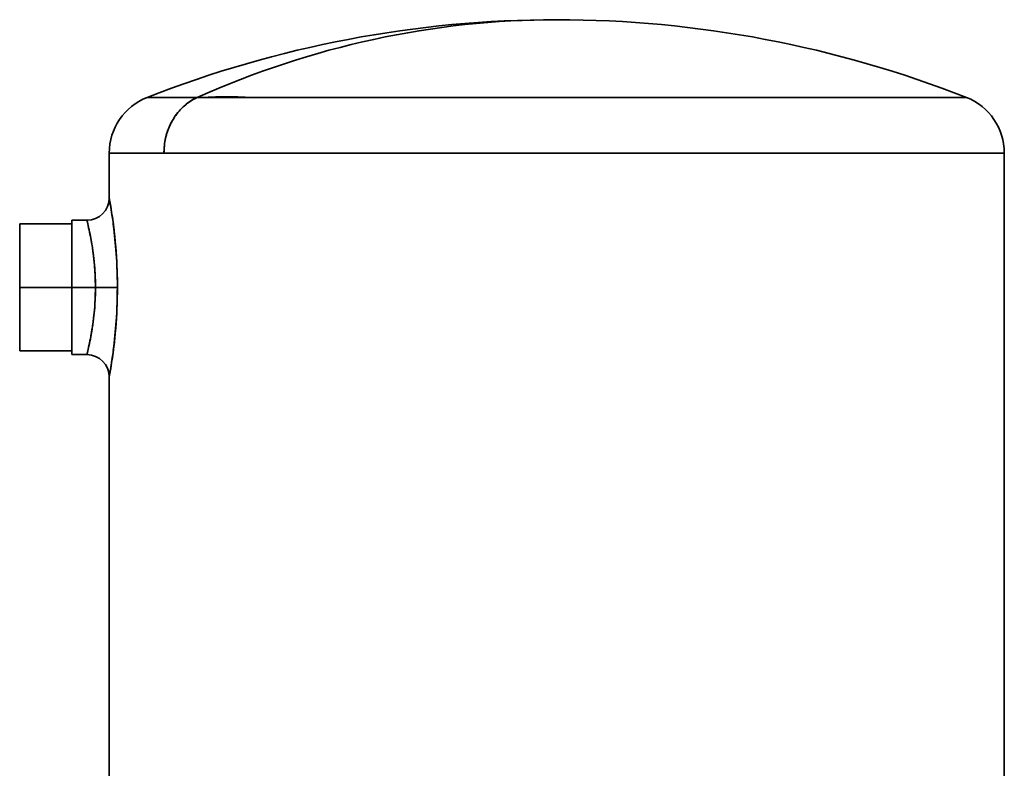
# Model space of a CAD drawing. Header units: inches. Extents: x 4160 to 5883, y 336 to 2169.
# Tile 8 of 28: x 4283 to 4415, y 1273 to 1373. Entities that reach past the tile are written whole.
import ezdxf

# ---------------------------------------------------------------- set-up
doc = ezdxf.new("R2010")
doc.units = ezdxf.units.IN
doc.header["$MEASUREMENT"] = 0

msp = doc.modelspace()

# ---------------------------------------------------------------- linework, layer by layer
at = {"color": 7, "lineweight": 35, "ltscale": 0.007941}
msp.add_line((4299.99, 1362.79), (4299.67, 1362.79), dxfattribs=at)
at = {"color": 7, "lineweight": 35, "ltscale": 0.16801}
msp.add_line((4299.67, 1362.79), (4306.39, 1362.79), dxfattribs=at)
at = {"color": 7, "lineweight": 35, "ltscale": 0.101497}
msp.add_line((4304.05, 1362.79), (4299.99, 1362.79), dxfattribs=at)
at = {"color": 7, "lineweight": 35, "ltscale": 0.039055}
msp.add_line((4304.16, 1362.79), (4302.6, 1362.79), dxfattribs=at)
at = {"color": 7, "lineweight": 35, "ltscale": 0.027818}
msp.add_line((4305.16, 1362.79), (4304.05, 1362.79), dxfattribs=at)
at = {"color": 7, "lineweight": 35, "ltscale": 0.030812}
msp.add_line((4306.39, 1362.79), (4305.16, 1362.79), dxfattribs=at)
at = {"color": 7, "lineweight": 35, "ltscale": 0.02996}
msp.add_line((4305.2, 1362.79), (4306.39, 1362.79), dxfattribs=at)
at = {"color": 7, "lineweight": 35, "ltscale": 0.151401}
msp.add_line((4312.45, 1362.79), (4306.39, 1362.79), dxfattribs=at)
at = {"color": 7, "lineweight": 35}
for p, q in [((4306.39, 1362.79), (4380.93, 1362.79)), ((4380.93, 1362.79), (4409.53, 1362.79)), ((4414.6, 1355.35), (4301.94, 1355.35)), ((4383.36, 1355.35), (4301.94, 1355.35)), ((4414.6, 1355.35), (4383.36, 1355.35)), ((4414.6, 1355.35), (4414.6, 1265.27)), ((4414.6, 1355.35), (4414.6, 1265.27)), ((4294.6, 1268.67), (4294.6, 1325.35)), ((4294.6, 1325.35), (4294.6, 1268.67))]:
    msp.add_line(p, q, dxfattribs=at)
at = {"color": 7, "lineweight": 35, "ltscale": 0.012664}
msp.add_line((4311.31, 1362.79), (4311.81, 1362.79), dxfattribs=at)
at = {"color": 7, "lineweight": 35, "ltscale": 0.050001}
msp.add_line((4313.56, 1362.79), (4311.56, 1362.79), dxfattribs=at)
at = {"color": 7, "lineweight": 35, "ltscale": 0.035935}
msp.add_line((4311.81, 1362.79), (4313.25, 1362.79), dxfattribs=at)
at = {"color": 7, "lineweight": 35, "ltscale": 0.04779}
msp.add_line((4314.36, 1362.79), (4312.45, 1362.79), dxfattribs=at)
at = {"color": 7, "lineweight": 35, "ltscale": 0.144307}
msp.add_line((4320.13, 1362.79), (4314.36, 1362.79), dxfattribs=at)
at = {"color": 7, "lineweight": 35, "ltscale": 0.47492}
msp.add_line((4339.13, 1362.79), (4320.13, 1362.79), dxfattribs=at)
at = {"color": 7, "lineweight": 35, "ltscale": 0.41111}
msp.add_line((4397.38, 1362.79), (4380.94, 1362.79), dxfattribs=at)
at = {"color": 7, "lineweight": 35, "ltscale": 0.136359}
msp.add_line((4395.65, 1362.79), (4390.19, 1362.79), dxfattribs=at)
at = {"color": 7, "lineweight": 35, "ltscale": 0.009989}
msp.add_line((4394.96, 1362.79), (4395.36, 1362.79), dxfattribs=at)
at = {"color": 7, "lineweight": 35, "ltscale": 0.248185}
msp.add_line((4407.31, 1362.79), (4397.38, 1362.79), dxfattribs=at)
at = {"color": 7, "lineweight": 35, "ltscale": 0.111648}
msp.add_line((4402.8, 1362.79), (4398.34, 1362.79), dxfattribs=at)
at = {"color": 7, "lineweight": 35, "ltscale": 0.112687}
msp.add_line((4407.31, 1362.79), (4402.8, 1362.79), dxfattribs=at)
at = {"color": 7, "lineweight": 35, "ltscale": 0.000634}
msp.add_line((4404.01, 1362.79), (4404.04, 1362.79), dxfattribs=at)
at = {"color": 7, "lineweight": 35, "ltscale": 0.006112}
msp.add_line((4404.91, 1362.79), (4405.15, 1362.79), dxfattribs=at)
at = {"color": 7, "lineweight": 35, "ltscale": 0.048361}
msp.add_line((4405.15, 1362.79), (4407.08, 1362.79), dxfattribs=at)
at = {"color": 7, "lineweight": 35, "ltscale": 0.055368}
msp.add_line((4409.53, 1362.79), (4407.31, 1362.79), dxfattribs=at)
at = {"color": 7, "lineweight": 35, "ltscale": 0.010758}
msp.add_line((4407.37, 1362.79), (4407.8, 1362.79), dxfattribs=at)
at = {"color": 7, "lineweight": 35, "ltscale": 0.04607}
msp.add_line((4409.21, 1362.79), (4407.37, 1362.79), dxfattribs=at)
at = {"color": 7, "lineweight": 35, "ltscale": 0.183626}
msp.add_line((4301.94, 1355.35), (4294.6, 1355.35), dxfattribs=at)
msp.add_line((4301.94, 1355.35), (4294.6, 1355.35), dxfattribs=at)
at = {"color": 7, "lineweight": 35, "ltscale": 0.15}
for p, q in [((4294.6, 1349.35), (4294.6, 1355.35)), ((4294.6, 1355.35), (4294.6, 1349.35))]:
    msp.add_line(p, q, dxfattribs=at)
at = {"color": 7, "lineweight": 35, "ltscale": 0.002894}
msp.add_line((4299.71, 1355.35), (4299.6, 1355.35), dxfattribs=at)
msp.add_line((4299.71, 1355.35), (4299.6, 1355.35), dxfattribs=at)
at = {"color": 7, "lineweight": 35, "ltscale": 0.007369}
msp.add_line((4300.61, 1355.35), (4300.32, 1355.35), dxfattribs=at)
at = {"color": 7, "lineweight": 35, "ltscale": 0.007347}
msp.add_line((4300.61, 1355.35), (4300.32, 1355.35), dxfattribs=at)
at = {"color": 7, "lineweight": 35, "ltscale": 0.023043}
msp.add_line((4301.94, 1355.35), (4301.02, 1355.35), dxfattribs=at)
at = {"color": 7, "lineweight": 35, "ltscale": 0.023083}
msp.add_line((4301.95, 1355.35), (4301.02, 1355.35), dxfattribs=at)
at = {"color": 7, "lineweight": 35, "ltscale": 0.231804}
msp.add_line((4349.95, 1355.35), (4340.68, 1355.35), dxfattribs=at)
at = {"color": 7, "lineweight": 35, "ltscale": 0.231689}
msp.add_line((4349.95, 1355.35), (4340.69, 1355.35), dxfattribs=at)
at = {"color": 7, "lineweight": 35, "ltscale": 0.081852}
msp.add_line((4369.9, 1355.35), (4366.63, 1355.35), dxfattribs=at)
at = {"color": 7, "lineweight": 35, "ltscale": 0.08185}
msp.add_line((4369.91, 1355.35), (4366.63, 1355.35), dxfattribs=at)
at = {"color": 7, "lineweight": 35, "ltscale": 0.073096}
msp.add_line((4389.31, 1355.35), (4386.38, 1355.35), dxfattribs=at)
at = {"color": 7, "lineweight": 35, "ltscale": 0.073108}
msp.add_line((4389.3, 1355.35), (4386.38, 1355.35), dxfattribs=at)
at = {"color": 7, "lineweight": 35, "ltscale": 0.061702}
msp.add_line((4393.16, 1355.35), (4390.69, 1355.35), dxfattribs=at)
at = {"color": 7, "lineweight": 35, "ltscale": 0.061703}
msp.add_line((4393.15, 1355.35), (4390.69, 1355.35), dxfattribs=at)
at = {"color": 7, "lineweight": 35, "ltscale": 0.015695}
msp.add_line((4400.47, 1355.35), (4399.84, 1355.35), dxfattribs=at)
at = {"color": 7, "lineweight": 35, "ltscale": 0.052157}
msp.add_line((4405.04, 1355.35), (4402.95, 1355.35), dxfattribs=at)
at = {"color": 7, "lineweight": 35, "ltscale": 0.052156}
msp.add_line((4405.04, 1355.35), (4402.95, 1355.35), dxfattribs=at)
at = {"color": 7, "lineweight": 35, "ltscale": 0.012068}
msp.add_line((4294.84, 1347.93), (4294.76, 1348.41), dxfattribs=at)
at = {"color": 7, "lineweight": 35, "ltscale": 0.212442}
msp.add_line((4282.6, 1337.35), (4282.6, 1345.85), dxfattribs=at)
at = {"color": 7, "lineweight": 35, "ltscale": 0.175}
for p, q in [((4289.6, 1345.85), (4282.6, 1345.85)), ((4289.6, 1337.35), (4282.6, 1337.35)), ((4282.6, 1337.35), (4289.6, 1337.35)), ((4289.6, 1328.85), (4282.6, 1328.85))]:
    msp.add_line(p, q, dxfattribs=at)
at = {"color": 7, "lineweight": 35, "ltscale": 0.004083}
for p, q in [((4282.6, 1345.69), (4282.6, 1345.85)), ((4289.6, 1345.69), (4289.6, 1345.85)), ((4282.6, 1328.85), (4282.6, 1329.01)), ((4289.6, 1328.85), (4289.6, 1329.01))]:
    msp.add_line(p, q, dxfattribs=at)
at = {"color": 7, "lineweight": 35, "ltscale": 0.012093}
for p, q in [((4282.6, 1345.2), (4282.6, 1345.69)), ((4289.6, 1345.2), (4289.6, 1345.69)), ((4282.6, 1329.01), (4282.6, 1329.5)), ((4289.6, 1329.01), (4289.6, 1329.5))]:
    msp.add_line(p, q, dxfattribs=at)
at = {"color": 7, "lineweight": 35, "ltscale": 0.019637}
for p, q in [((4282.6, 1344.42), (4282.6, 1345.2)), ((4289.6, 1344.42), (4289.6, 1345.2))]:
    msp.add_line(p, q, dxfattribs=at)
at = {"color": 7, "lineweight": 35, "ltscale": 0.225}
msp.add_line((4289.6, 1346.35), (4289.6, 1337.35), dxfattribs=at)
at = {"color": 7, "lineweight": 35, "ltscale": 0.05}
for p, q in [((4291.6, 1346.35), (4289.6, 1346.35)), ((4291.6, 1328.35), (4289.6, 1328.35))]:
    msp.add_line(p, q, dxfattribs=at)
at = {"color": 7, "lineweight": 35, "ltscale": 0.004323}
for p, q in [((4289.6, 1346.18), (4289.6, 1346.35)), ((4289.6, 1328.35), (4289.6, 1328.52))]:
    msp.add_line(p, q, dxfattribs=at)
at = {"color": 7, "lineweight": 35, "ltscale": 0.012804}
msp.add_line((4289.6, 1345.67), (4289.6, 1346.18), dxfattribs=at)
at = {"color": 7, "lineweight": 35, "ltscale": 0.2125}
for p, q in [((4289.6, 1337.35), (4289.6, 1345.85)), ((4289.6, 1328.85), (4289.6, 1337.35))]:
    msp.add_line(p, q, dxfattribs=at)
at = {"color": 7, "lineweight": 35, "ltscale": 0.020793}
msp.add_line((4289.6, 1344.83), (4289.6, 1345.67), dxfattribs=at)
at = {"color": 7, "lineweight": 35, "ltscale": 0.026427}
for p, q in [((4282.6, 1343.36), (4282.6, 1344.42)), ((4289.6, 1343.36), (4289.6, 1344.42)), ((4282.6, 1330.28), (4282.6, 1331.34)), ((4289.6, 1330.28), (4289.6, 1331.34))]:
    msp.add_line(p, q, dxfattribs=at)
at = {"color": 7, "lineweight": 35, "ltscale": 0.027982}
for p, q in [((4289.6, 1343.71), (4289.6, 1344.83)), ((4289.6, 1329.87), (4289.6, 1330.99))]:
    msp.add_line(p, q, dxfattribs=at)
at = {"color": 7, "lineweight": 35, "ltscale": 0.032202}
for p, q in [((4282.6, 1342.07), (4282.6, 1343.36)), ((4289.6, 1342.07), (4289.6, 1343.36))]:
    msp.add_line(p, q, dxfattribs=at)
at = {"color": 7, "lineweight": 35, "ltscale": 0.034096}
for p, q in [((4289.6, 1342.35), (4289.6, 1343.71)), ((4289.6, 1330.99), (4289.6, 1332.35))]:
    msp.add_line(p, q, dxfattribs=at)
at = {"color": 7, "lineweight": 35, "ltscale": 0.036739}
for p, q in [((4282.6, 1340.6), (4282.6, 1342.07)), ((4289.6, 1340.6), (4289.6, 1342.07)), ((4282.6, 1332.63), (4282.6, 1334.1)), ((4289.6, 1332.63), (4289.6, 1334.1))]:
    msp.add_line(p, q, dxfattribs=at)
at = {"color": 7, "lineweight": 35, "ltscale": 0.038899}
for p, q in [((4289.6, 1340.79), (4289.6, 1342.35)), ((4289.6, 1332.35), (4289.6, 1333.91))]:
    msp.add_line(p, q, dxfattribs=at)
at = {"color": 7, "lineweight": 35, "ltscale": 0.039864}
for p, q in [((4282.6, 1339.01), (4282.6, 1340.6)), ((4289.6, 1339.01), (4289.6, 1340.6)), ((4282.6, 1334.1), (4282.6, 1335.69)), ((4289.6, 1334.1), (4289.6, 1335.69))]:
    msp.add_line(p, q, dxfattribs=at)
at = {"color": 7, "lineweight": 35, "ltscale": 0.042209}
for p, q in [((4289.6, 1339.11), (4289.6, 1340.79)), ((4289.6, 1333.91), (4289.6, 1335.59))]:
    msp.add_line(p, q, dxfattribs=at)
at = {"color": 7, "lineweight": 35, "ltscale": 0.041457}
for p, q in [((4282.6, 1337.35), (4282.6, 1339.01)), ((4289.6, 1337.35), (4289.6, 1339.01)), ((4282.6, 1335.69), (4282.6, 1337.35)), ((4289.6, 1335.69), (4289.6, 1337.35))]:
    msp.add_line(p, q, dxfattribs=at)
at = {"color": 7, "lineweight": 35, "ltscale": 0.043895}
for p, q in [((4289.6, 1337.35), (4289.6, 1339.11)), ((4289.6, 1335.59), (4289.6, 1337.35))]:
    msp.add_line(p, q, dxfattribs=at)
at = {"color": 7, "lineweight": 35, "ltscale": 0.21244}
msp.add_line((4282.6, 1337.35), (4282.6, 1328.85), dxfattribs=at)
at = {"color": 7, "lineweight": 35, "ltscale": 0.078835}
for p, q in [((4292.75, 1337.35), (4289.6, 1337.35)), ((4289.6, 1337.35), (4292.75, 1337.35))]:
    msp.add_line(p, q, dxfattribs=at)
at = {"color": 7, "lineweight": 35, "ltscale": 0.224998}
msp.add_line((4289.6, 1337.35), (4289.6, 1328.35), dxfattribs=at)
at = {"color": 7, "lineweight": 35, "ltscale": 0.073627}
msp.add_line((4292.75, 1337.35), (4295.7, 1337.35), dxfattribs=at)
msp.add_line((4292.75, 1337.35), (4295.7, 1337.35), dxfattribs=at)
at = {"color": 7, "lineweight": 35, "ltscale": 0.032201}
for p, q in [((4282.6, 1331.34), (4282.6, 1332.63)), ((4289.6, 1331.34), (4289.6, 1332.63))]:
    msp.add_line(p, q, dxfattribs=at)
at = {"color": 7, "lineweight": 35, "ltscale": 0.019638}
for p, q in [((4282.6, 1329.5), (4282.6, 1330.28)), ((4289.6, 1329.5), (4289.6, 1330.28))]:
    msp.add_line(p, q, dxfattribs=at)
at = {"color": 7, "lineweight": 35, "ltscale": 0.020792}
msp.add_line((4289.6, 1329.04), (4289.6, 1329.87), dxfattribs=at)
at = {"color": 7, "lineweight": 35, "ltscale": 0.012805}
msp.add_line((4289.6, 1328.52), (4289.6, 1329.04), dxfattribs=at)
at = {"color": 7, "lineweight": 35}
for points in [[(4301.94, 1355.35), (4301.95, 1355.61), (4301.96, 1355.87), (4301.98, 1356.13), (4301.99, 1356.27), (4302, 1356.4), (4302.03, 1356.62), (4302.07, 1356.85), (4302.11, 1357.08), (4302.16, 1357.31), (4302.21, 1357.54), (4302.27, 1357.77), (4302.34, 1358.02), (4302.43, 1358.26), (4302.47, 1358.39), (4302.52, 1358.51), (4302.58, 1358.68), (4302.65, 1358.84), (4302.72, 1359), (4302.81, 1359.21), (4302.91, 1359.41), (4303.02, 1359.61), (4303.13, 1359.8), (4303.25, 1360), (4303.37, 1360.19), (4303.51, 1360.39), (4303.66, 1360.59), (4303.74, 1360.69), (4303.82, 1360.79), (4303.89, 1360.88), (4303.98, 1360.98), (4304.11, 1361.13), (4304.24, 1361.27), (4304.39, 1361.41), (4304.53, 1361.55), (4304.68, 1361.69), (4304.85, 1361.83), (4305.02, 1361.97), (4305.2, 1362.1), (4305.38, 1362.23), (4305.57, 1362.35), (4305.76, 1362.47), (4305.96, 1362.58), (4306.15, 1362.68), (4306.36, 1362.78), (4306.39, 1362.79)], [(4295.7, 1337.35), (4295.69, 1338.04), (4295.68, 1338.73), (4295.66, 1339.42), (4295.64, 1340.1), (4295.61, 1340.78), (4295.57, 1341.46), (4295.52, 1342.13), (4295.47, 1342.79), (4295.41, 1343.49), (4295.34, 1344.18), (4295.26, 1344.86), (4295.19, 1345.51), (4295.11, 1346.07), (4295.04, 1346.61), (4294.97, 1347.12), (4294.91, 1347.48), (4294.86, 1347.82), (4294.8, 1348.19), (4294.75, 1348.51), (4294.68, 1348.87), (4294.6, 1349.35)], [(4291.6, 1346.35), (4291.67, 1346.08), (4291.77, 1345.64), (4291.84, 1345.35), (4291.9, 1345.06), (4291.97, 1344.75), (4292.03, 1344.46), (4292.09, 1344.15), (4292.18, 1343.68), (4292.26, 1343.18), (4292.35, 1342.67), (4292.42, 1342.18), (4292.48, 1341.67), (4292.54, 1341.16), (4292.57, 1340.89), (4292.6, 1340.63), (4292.62, 1340.36), (4292.64, 1340.09), (4292.68, 1339.64), (4292.7, 1339.19), (4292.72, 1338.73), (4292.74, 1338.27), (4292.75, 1337.81), (4292.75, 1337.35)], [(4291.6, 1328.35), (4291.67, 1328.62), (4291.77, 1329.06), (4291.84, 1329.35), (4291.95, 1329.85), (4292.01, 1330.13), (4292.07, 1330.43), (4292.15, 1330.85), (4292.23, 1331.28), (4292.3, 1331.74), (4292.37, 1332.21), (4292.44, 1332.7), (4292.51, 1333.2), (4292.56, 1333.7), (4292.61, 1334.21), (4292.65, 1334.72), (4292.69, 1335.24), (4292.72, 1335.76), (4292.73, 1336.03), (4292.74, 1336.29), (4292.74, 1336.64), (4292.75, 1337), (4292.75, 1337.35)], [(4295.7, 1337.35), (4295.69, 1336.66), (4295.68, 1335.97), (4295.66, 1335.28), (4295.64, 1334.6), (4295.61, 1333.92), (4295.57, 1333.24), (4295.52, 1332.57), (4295.47, 1331.91), (4295.41, 1331.21), (4295.34, 1330.52), (4295.26, 1329.84), (4295.19, 1329.19), (4295.11, 1328.63), (4295.04, 1328.09), (4294.97, 1327.58), (4294.91, 1327.22), (4294.86, 1326.88), (4294.8, 1326.51), (4294.75, 1326.19), (4294.68, 1325.83), (4294.6, 1325.35)]]:
    msp.add_lwpolyline(points, dxfattribs=at)
for centre, radius, start, end in [((4354.6, 1223.21), 150, 89.9994, 111.481), ((4354.6, 1223.21), 150, 68.519, 90.0006), ((4302.6, 1355.35), 8, 111.4813, 180), ((4305.82, 1284.45), 78.34, 89.5777, 90.4797), ((4360.83, -70451.33), 71814.13, 89.983958, 90.017317), ((4406.6, 1355.35), 8, 360, 68.5187), ((4291.6, 1349.35), 3, 270.0005, 359.9995), ((4236.44, 1338.73), 59.12, 9.421, 10.3479), ((4228.3, 1337.22), 67.4, 7.2919, 9.5585), ((4264.23, 1339.3), 28.26, 12.966, 14.4405), ((4254.86, 1336.97), 37.91, 11.9085, 13.2221), ((4229.67, 1337.31), 66.02, 3.975, 7.3588), ((4227.68, 1337.08), 68.03, 6.1337, 7.2958), ((4228.01, 1337.14), 67.69, 6.1132, 7.0678), ((4257.1, 1337.39), 35.64, 10.1402, 11.991), ((4254.23, 1336.87), 38.56, 8.1016, 10.1546), ((4256.34, 1337.2), 36.42, 5.5971, 8.0464), ((4231.1, 1337.37), 64.6, 359.9844, 4.0153), ((4257.18, 1337.32), 35.57, 0.0545, 5.5485), ((4257.17, 1337.38), 35.58, 354.4525, 359.9453), ((4231.09, 1337.33), 64.6, 355.9847, 0.0151), ((4256.36, 1337.49), 36.39, 351.9536, 354.4047), ((4254.26, 1337.83), 38.52, 349.8429, 351.8977), ((4229.65, 1337.39), 66.04, 352.6417, 356.0244), ((4256.99, 1337.33), 35.75, 348.0121, 349.8568), ((4255.1, 1337.68), 37.67, 346.7725, 348.0946), ((4228.3, 1337.53), 67.41, 352.771, 353.887), ((4263.86, 1335.49), 28.64, 345.5665, 347.0214), ((4291.6, 1325.35), 3, 360, 90), ((4228.31, 1337.48), 67.39, 350.4413, 352.7082), ((4227.24, 1337.65), 68.47, 351.6179, 352.4155), ((4237.13, 1335.85), 58.42, 349.6468, 350.5847)]:
    msp.add_arc(centre, radius, start, end, dxfattribs=at)
for centre, major_axis, start_param, end_param in [((4354.6, 1223.21), (0, 150), 0.000012, 0.374919), ((4354.6, 1223.21), (0, 150), 6.283174, 6.658104), ((4308.96, 1355.35), (0, 8), 0.374919, 1.570796)]:
    msp.add_ellipse(centre, major_axis=major_axis, ratio=0.877583, start_param=start_param, end_param=end_param, dxfattribs=at)
at = {"color": 7, "lineweight": 13}
msp.add_ellipse((4354.6, 1223.21), major_axis=(65.05, -135.16), ratio=0.544541, start_param=2.839818, end_param=2.930713, dxfattribs=at)

doc.saveas('drawing.dxf')
